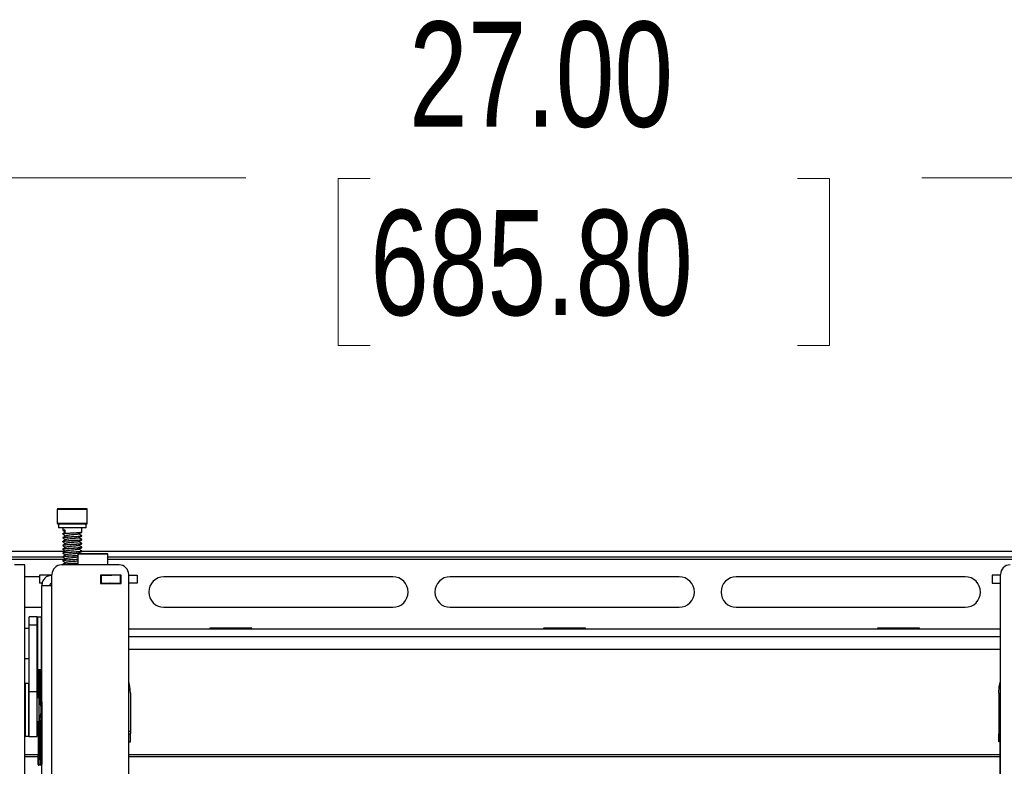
# Model space of a CAD drawing. Header units: inches. Extents: x 5 to 165, y 3 to 108.
# Tile 17 of 139: x 22 to 35, y 51 to 61. Entities that reach past the tile are written whole.
import ezdxf

# ---------------------------------------------------------------- set-up
doc = ezdxf.new("R2010")
doc.units = ezdxf.units.IN
doc.header["$LTSCALE"] = 10
doc.header["$MEASUREMENT"] = 0
doc.styles.add('SLDTEXTSTYLE0', font='TXT', dxfattribs={"width": 0.75})
doc.dimstyles.new('SLDDIMSTYLE0', dxfattribs={"dimtxt": 1.377953, "dimasz": 1.56, "dimexe": 0, "dimexo": 0.0625, "dimgap": 0.344488, "dimtad": 0, "dimtih": 1, "dimtoh": 1, "dimrnd": 1e-09, "dimzin": 4, "dimdsep": 46, "dimtxsty": 'SLDTEXTSTYLE0', "dimsah": 1, "dimcen": 0.09, "dimadec": 0, "dimazin": 1, "dimtfac": 1, "dimtofl": 0, "dimtmove": 0, "dimatfit": 3, "dimfxl": 1, "dimfrac": 2, "dimtolj": 1, "dimtzin": 12, "dimarcsym": 0})

# ---------------------------------------------------------------- blocks, each defined once
blk = doc.blocks.new('_D')
at = {"color": 216, "linetype": 'Continuous', "lineweight": 18, "true_color": 0x800080}
for p, q in [((15.693, 53.664), (15.693, 60.027)), ((42.693, 53.664), (42.693, 60.027)), ((15.693, 58.777), (25.017, 58.777)), ((26.645, 58.766), (26.226, 58.766)), ((26.226, 58.766), (26.226, 56.578)), ((32.245, 58.766), (32.665, 58.766)), ((32.665, 58.766), (32.665, 56.578)), ((42.693, 58.777), (33.874, 58.777)), ((26.226, 56.578), (26.645, 56.578)), ((32.665, 56.578), (32.245, 56.578))]:
    blk.add_line(p, q, dxfattribs=at)
for points in [[(15.693, 58.777), (17.253, 58.517), (17.253, 59.037)], [(42.693, 58.777), (41.133, 59.037), (41.133, 58.517)]]:
    blk.add_solid(points, dxfattribs=at)
at = {"color": 216, "linetype": 'Continuous', "lineweight": 18, "true_color": 0x800080, "char_height": 1.378, "attachment_point": 1, "style": 'SLDTEXTSTYLE0'}
for s, insert in [('27.00', (27.155, 60.822)), ('685.80', (26.645, 58.355))]:
    blk.add_mtext(s, dxfattribs=dict(at, insert=insert))

msp = doc.modelspace()

# ---------------------------------------------------------------- linework, layer by layer
at = {"color": 7, "linetype": 'Continuous', "lineweight": 25}
for p, q in [((22.544658, 54.431265), (22.544658, 54.251265)), ((22.853733, 54.441265), (22.554658, 54.441265)), ((22.926658, 54.441265), (22.853733, 54.441265)), ((22.936658, 54.251265), (22.936658, 54.431265)), ((22.926658, 54.241265), (22.554658, 54.241265)), ((22.558158, 54.239265), (22.558158, 54.193265)), ((22.923158, 54.193265), (22.923158, 54.239265)), ((22.85039, 54.191265), (22.560158, 54.191265)), ((22.615658, 54.189265), (22.615658, 54.158392)), ((22.615658, 54.113666), (22.615658, 54.108392)), ((22.641409, 54.163628), (22.641409, 54.118902)), ((22.921158, 54.191265), (22.85039, 54.191265)), ((22.865658, 54.133392), (22.865658, 54.189265)), ((22.865658, 54.083392), (22.865658, 54.088666)), ((22.615658, 54.063666), (22.615658, 54.058392)), ((22.615658, 54.013666), (22.615658, 54.008392)), ((22.615658, 53.963666), (22.615658, 53.958392)), ((22.865658, 54.033392), (22.865658, 54.038666)), ((22.865658, 53.983392), (22.865658, 53.988666)), ((22.865658, 53.933392), (22.865658, 53.938666)), ((22.643971, 53.880265), (15.802673, 53.880265)), ((22.618133, 53.806265), (15.802673, 53.806265)), ((22.615658, 53.913666), (22.615658, 53.908392)), ((22.615658, 53.863666), (22.615658, 53.858392)), ((22.615658, 53.813666), (22.615658, 53.808392)), ((22.825918, 53.855985), (22.814107, 53.844174)), ((22.814107, 53.844174), (22.814107, 53.705765)), ((22.945219, 53.844174), (22.814107, 53.844174)), ((22.825918, 53.855985), (22.949163, 53.855985)), ((22.836718, 53.855985), (22.828077, 53.861033)), ((35.532466, 53.880265), (22.86109, 53.880265)), ((22.865658, 53.883392), (22.865658, 53.888666)), ((23.207808, 53.844174), (22.945219, 53.844174)), ((22.949163, 53.855985), (23.195997, 53.855985)), ((23.207808, 53.844174), (23.195997, 53.855985)), ((23.207808, 53.705765), (23.207808, 53.844174)), ((35.177539, 53.806265), (23.207808, 53.806265)), ((22.118658, 53.704765), (21.984658, 53.704765)), ((22.118658, 52.017278), (22.118658, 53.704765)), ((23.355658, 53.705765), (22.599658, 53.705765)), ((22.615658, 53.763666), (22.615658, 53.758392)), ((22.615658, 53.713666), (22.615658, 53.708392)), ((22.616524, 53.707419), (22.619367, 53.705765)), ((22.814107, 53.706785), (22.807011, 53.705765)), ((22.313049, 53.550265), (22.118658, 53.550265)), ((22.313049, 53.569765), (22.313049, 53.465765)), ((22.474658, 53.569765), (22.313049, 53.569765)), ((22.474658, 53.437926), (22.474658, 53.580765)), ((23.380658, 53.572765), (23.110658, 53.572765)), ((23.110658, 53.572765), (23.110658, 53.462765)), ((23.120658, 53.569765), (23.110658, 53.569765)), ((23.120658, 53.569765), (23.120658, 53.465765)), ((23.370658, 53.569765), (23.120658, 53.569765)), ((23.260958, 53.571765), (23.260958, 53.572765)), ((23.370658, 53.465765), (23.370658, 53.569765)), ((23.380658, 53.569765), (23.370658, 53.569765)), ((23.380658, 53.462765), (23.380658, 53.572765)), ((23.480658, 34.800238), (23.480658, 53.580765)), ((23.480658, 53.569765), (23.590658, 53.569765)), ((23.590658, 53.569765), (23.590658, 53.465765)), ((26.942673, 53.550265), (23.942673, 53.550265)), ((30.692673, 53.550265), (27.692673, 53.550265)), ((34.442673, 53.550265), (31.442673, 53.550265)), ((34.794689, 53.569765), (34.794689, 53.465765)), ((34.904689, 53.569765), (34.794689, 53.569765)), ((34.904689, 34.800238), (34.904689, 53.580765)), ((22.340177, 53.465765), (22.313049, 53.465765)), ((22.340658, 47.402765), (22.340658, 53.435765)), ((22.474658, 47.402765), (22.474658, 53.437926)), ((23.120658, 53.465765), (23.110658, 53.465765)), ((23.110658, 53.462765), (23.380658, 53.462765)), ((23.120658, 53.465765), (23.370658, 53.465765)), ((23.380658, 53.465765), (23.370658, 53.465765)), ((23.590658, 53.465765), (23.480658, 53.465765)), ((34.794689, 53.465765), (34.904689, 53.465765)), ((22.118658, 53.150265), (22.340658, 53.150265)), ((23.942673, 53.150265), (26.942673, 53.150265)), ((27.692673, 53.150265), (30.692673, 53.150265)), ((31.442673, 53.150265), (34.442673, 53.150265)), ((22.281658, 53.027454), (22.177658, 53.027454)), ((22.177658, 52.918663), (22.177658, 53.027454)), ((22.177658, 52.918663), (22.281658, 52.918663)), ((22.177658, 52.049139), (22.177658, 52.918663)), ((22.281658, 52.918663), (22.281658, 53.027454)), ((22.281658, 52.049139), (22.281658, 52.918663)), ((22.335658, 53.020954), (22.286658, 53.020954)), ((22.177658, 52.874305), (22.118658, 52.874305)), ((23.480658, 52.870265), (34.904689, 52.870265)), ((25.092673, 52.876265), (24.542673, 52.876265)), ((24.542673, 52.876265), (24.542673, 52.870265)), ((25.092673, 52.870265), (25.092673, 52.876265)), ((29.467673, 52.876265), (28.917673, 52.876265)), ((28.917673, 52.876265), (28.917673, 52.870265)), ((29.467673, 52.870265), (29.467673, 52.876265)), ((33.842673, 52.876265), (33.292673, 52.876265)), ((33.292673, 52.876265), (33.292673, 52.870265)), ((33.842673, 52.870265), (33.842673, 52.876265)), ((34.904689, 52.598765), (23.480658, 52.598765)), ((22.118658, 52.480604), (22.177658, 52.480604)), ((22.286658, 52.333954), (22.335658, 52.333954)), ((22.293368, 52.333954), (22.293368, 51.962931)), ((22.172658, 52.151431), (22.123658, 52.151431)), ((22.118658, 51.598584), (22.118658, 52.017278)), ((22.177658, 51.457931), (22.177658, 52.049139)), ((22.177658, 52.049139), (22.281658, 52.049139)), ((22.281658, 51.457931), (22.281658, 52.049139)), ((23.503658, 52.027454), (23.503658, 51.522454)), ((34.881689, 52.027454), (34.881689, 51.522454)), ((22.301658, 51.962931), (22.281658, 51.962931)), ((22.301658, 51.962931), (22.301658, 51.652931)), ((22.339589, 51.911265), (22.329589, 51.911265)), ((22.329589, 51.911265), (22.329589, 51.332334)), ((22.339589, 51.911265), (22.339589, 51.332334)), ((22.340158, 51.911265), (22.339589, 51.911265)), ((22.340158, 51.911265), (22.340158, 51.10119)), ((22.326658, 51.855431), (22.326658, 51.760431)), ((22.281658, 51.652931), (22.301658, 51.652931)), ((22.293368, 51.652931), (22.293368, 51.091265)), ((22.118658, 35.874112), (22.118658, 51.598584)), ((23.480658, 51.529288), (23.483258, 51.529288)), ((23.483258, 46.781276), (23.483258, 51.529288)), ((23.483258, 51.492454), (23.503658, 51.492454)), ((23.503658, 51.522454), (23.503658, 51.492454)), ((23.503658, 51.387854), (23.503658, 51.492454)), ((34.881689, 51.522454), (34.881689, 51.492454)), ((34.881689, 51.387854), (34.881689, 51.492454)), ((34.902089, 51.492454), (34.881689, 51.492454)), ((34.902089, 46.781276), (34.902089, 51.529288)), ((34.904689, 51.529288), (34.902089, 51.529288)), ((22.123658, 51.464431), (22.172658, 51.464431)), ((22.177658, 51.457931), (22.281658, 51.457931)), ((23.483258, 51.387854), (23.503658, 51.387854)), ((34.902089, 51.387854), (34.881689, 51.387854)), ((22.294658, 51.101265), (22.299115, 51.322334)), ((22.299208, 51.332334), (22.309202, 51.332334)), ((22.309109, 51.317334), (22.304652, 51.096265)), ((22.329601, 51.317334), (22.309109, 51.317334)), ((22.309202, 51.332334), (22.329589, 51.332334)), ((22.329589, 51.332334), (22.339589, 51.332334)), ((22.330158, 51.096265), (22.329601, 51.317334)), ((22.339601, 51.322334), (22.340158, 51.101265)), ((22.118658, 51.223765), (22.293368, 51.223765)), ((22.293368, 51.192265), (22.118658, 51.192265)), ((22.304652, 51.096265), (22.330158, 51.096265)), ((22.330158, 51.096265), (22.330158, 51.096152)), ((22.340158, 51.101265), (22.340158, 51.10119)), ((23.483258, 51.223765), (34.902089, 51.223765)), ((34.902089, 51.192265), (23.483258, 51.192265)), ((22.293381, 51.091265), (22.294053, 51.091265)), ((22.304047, 51.081265), (22.303374, 51.081265)), ((22.336508, 51.081265), (22.304047, 51.081265)), ((22.340658, 51.081265), (22.336508, 51.081265))]:
    msp.add_line(p, q, dxfattribs=at)
at = {"color": 8, "linetype": 'Continuous', "lineweight": 25}
for p, q in [((22.859813, 54.431265), (22.544658, 54.431265)), ((22.936658, 54.431265), (22.859813, 54.431265)), ((22.544658, 54.251265), (22.936658, 54.251265)), ((22.851605, 54.239265), (22.558158, 54.239265)), ((22.851605, 54.193265), (22.558158, 54.193265)), ((22.923158, 54.239265), (22.851605, 54.239265)), ((22.923158, 54.193265), (22.851605, 54.193265)), ((22.816649, 54.189265), (22.615658, 54.189265)), ((22.865658, 54.189265), (22.816649, 54.189265)), ((22.637095, 53.776265), (20.018673, 53.776265)), ((35.177539, 53.776265), (23.207808, 53.776265)), ((23.110658, 53.571765), (23.260958, 53.571765)), ((22.286658, 53.020954), (22.286658, 52.333954)), ((22.335658, 52.646825), (22.335658, 53.020954)), ((22.335658, 52.333954), (22.335658, 52.646825)), ((23.480658, 52.766265), (34.904689, 52.766265)), ((22.293381, 51.962931), (22.293381, 52.333954)), ((22.299208, 51.962931), (22.299208, 52.333954)), ((22.309202, 51.940548), (22.309202, 52.333954)), ((22.329589, 51.911265), (22.329589, 52.333954)), ((22.339589, 51.911265), (22.339589, 52.335865)), ((22.340158, 51.911265), (22.340158, 52.336775)), ((22.123658, 52.151431), (22.123658, 51.464431)), ((22.172658, 51.464431), (22.172658, 52.151431)), ((22.329589, 51.911265), (22.317155, 51.911265)), ((22.340658, 51.911265), (22.340158, 51.911265)), ((22.293381, 51.652931), (22.293381, 51.091265)), ((22.299208, 51.652931), (22.299208, 51.332334)), ((22.309202, 51.675314), (22.309202, 51.332334)), ((23.503658, 51.522454), (23.483258, 51.522454)), ((34.881689, 51.522454), (34.902089, 51.522454)), ((22.293368, 51.091265), (22.293381, 51.091265))]:
    msp.add_line(p, q, dxfattribs=at)
at = {"color": 7, "linetype": 'Continuous', "lineweight": 25, "flags": 128}
for points in [[(23.503658, 52.027454), (23.496062, 52.114279), (23.480658, 52.177358)], [(34.881689, 52.027454), (34.889285, 52.114279), (34.904689, 52.177358)], [(23.483258, 51.529288), (23.480671, 51.555547), (23.480658, 51.555616)], [(34.902089, 51.529288), (34.904676, 51.555547), (34.904689, 51.555616)], [(22.299115, 51.322334), (22.299357, 51.321377), (22.299961, 51.320455), (22.300902, 51.319602), (22.302146, 51.318851), (22.303649, 51.318228), (22.305352, 51.317757), (22.307195, 51.317455), (22.309109, 51.317334)], [(22.339601, 51.322334), (22.339402, 51.321361), (22.338829, 51.320425), (22.337902, 51.319562), (22.336658, 51.318805), (22.335145, 51.318183), (22.333419, 51.31772), (22.331547, 51.317433), (22.329601, 51.317334)], [(22.294658, 51.101265), (22.2949, 51.100307), (22.295503, 51.099385), (22.296445, 51.098533), (22.297689, 51.097782), (22.299191, 51.097159), (22.300895, 51.096688), (22.302738, 51.096386), (22.304652, 51.096265)], [(22.340158, 51.101265), (22.339959, 51.100292), (22.339386, 51.099356), (22.338459, 51.098493), (22.337215, 51.097736), (22.335702, 51.097114), (22.333976, 51.096651), (22.332104, 51.096364), (22.330158, 51.096265)], [(22.340158, 51.10119), (22.339959, 51.100209), (22.339386, 51.099266), (22.338459, 51.098397), (22.337216, 51.097634), (22.335702, 51.097008), (22.333976, 51.096541), (22.332104, 51.096252), (22.330158, 51.096152)]]:
    msp.add_lwpolyline(points, dxfattribs=at)
at = {"color": 7, "linetype": 'Continuous', "lineweight": 25}
for centre, radius, start, end in [((22.554658, 54.431265), 0.01, 90, 180), ((22.926658, 54.431265), 0.01, 0, 90), ((22.554658, 54.251265), 0.01, 180, 270), ((22.556158, 54.239265), 0.002, 0, 90), ((22.560158, 54.193265), 0.002, 180, 270), ((22.921158, 54.193265), 0.002, 270, 0), ((22.925158, 54.239265), 0.002, 90, 180), ((22.926658, 54.251265), 0.01, 270, 0), ((22.613658, 54.189265), 0.002, 0, 90), ((22.867658, 54.189265), 0.002, 90, 180), ((22.599658, 53.580765), 0.125, 90, 180), ((23.355658, 53.580765), 0.125, 0, 90), ((35.029689, 53.580765), 0.125, 90, 180), ((23.258958, 53.571765), 0.002, 270, 0), ((23.942673, 53.350265), 0.2, 90, 270), ((26.942673, 53.350265), 0.2, 270, 90), ((27.692673, 53.350265), 0.2, 90, 270), ((30.692673, 53.350265), 0.2, 270, 90), ((31.442673, 53.350265), 0.2, 90, 270), ((34.442673, 53.350265), 0.2, 270, 90), ((23.234458, 53.460765), 0.005, 23.5781785, 90), ((22.286658, 53.015954), 0.005, 90, 180), ((22.335658, 53.015954), 0.005, 0, 90), ((22.286658, 52.338954), 0.005, 180, 270), ((22.335658, 52.338954), 0.005, 270, 360), ((22.123658, 52.146431), 0.005, 90, 180), ((22.172658, 52.146431), 0.005, 0, 90), ((21.878783, 51.807931), 0.450387, 6.0539523, 20.1298338), ((21.878783, 51.807931), 0.450387, 339.8701662, 353.9460477), ((22.123658, 51.469431), 0.005, 180, 270), ((22.172658, 51.469431), 0.005, 270, 360), ((22.303368, 51.091265), 0.01, 180, 270), ((22.303377, 51.091262), 0.009997, 179.9825485, 269.9825378), ((22.30405, 51.091262), 0.009997, 179.9825485, 269.9825378)]:
    msp.add_arc(centre, radius, start, end, dxfattribs=at)
at = {"color": 8, "linetype": 'Continuous', "lineweight": 25}
msp.add_arc((22.33641, 51.0877), 0.006436, 270.8708444, 311.3033073, dxfattribs=at)
at = {"color": 7, "linetype": 'Continuous', "lineweight": 25}
for centre, major_axis, ratio, start_param, end_param in [((22.29851, 51.332334), (0, 0.02), 0.034920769, 4.188790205, 4.71238898), ((22.308504, 51.332334), (0, 0.03), 0.023280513, 4.188790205, 4.71238898), ((22.329676, 51.332334), (0, 0.03), 0.002908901, 1.570796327, 2.094395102), ((22.339676, 51.332334), (0, 0.02), 0.004363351, 1.570796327, 2.094395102), ((22.294053, 51.111265), (0, 0.02), 0.034920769, 3.141592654, 4.188790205), ((22.304047, 51.111265), (0, 0.03), 0.023280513, 3.141592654, 4.188790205)]:
    msp.add_ellipse(centre, major_axis=major_axis, ratio=ratio, start_param=start_param, end_param=end_param, dxfattribs=at)
for points, knots in [([(22.641409, 54.128775), (22.639297, 54.127546), (22.630715, 54.122553), (22.622141, 54.117564), (22.615678, 54.113804)], [0, 0, 0, 0, 0.2460885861, 1, 1, 1, 1]), ([(22.654471, 54.086374), (22.648004, 54.082611), (22.635066, 54.075084), (22.622142, 54.067565), (22.615678, 54.063804)], [0, 0, 0, 0, 0.499843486, 1, 1, 1, 1]), ([(22.616524, 54.157419), (22.623021, 54.153644), (22.631325, 54.14882), (22.639607, 54.143986), (22.641409, 54.142935)], [0, 0, 0, 0, 0.782419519, 1, 1, 1, 1]), ([(22.616524, 54.107419), (22.62302, 54.103644), (22.635382, 54.096459), (22.647711, 54.08926), (22.653561, 54.085845)], [0, 0, 0, 0, 0.525464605, 1, 1, 1, 1]), ([(22.641409, 54.163628), (22.632441, 54.162626), (22.617399, 54.160945), (22.617752, 54.159127), (22.617894, 54.158392)], [0, 0, 0, 0, 0.596238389, 1, 1, 1, 1]), ([(22.864275, 54.132499), (22.864362, 54.132421), (22.865652, 54.131282), (22.850279, 54.129408), (22.819037, 54.126123), (22.773618, 54.122867), (22.723773, 54.120046), (22.676307, 54.116642), (22.639337, 54.113633), (22.617727, 54.110945), (22.617846, 54.109126), (22.617894, 54.108392)], [0, 0, 0, 0, 0.009207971, 0.135874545, 0.266626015, 0.397377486, 0.52404406, 0.655943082, 0.784457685, 0.912972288, 1, 1, 1, 1]), ([(22.864275, 54.082499), (22.864362, 54.082421), (22.865652, 54.081282), (22.850279, 54.079408), (22.819037, 54.076123), (22.773618, 54.072867), (22.723773, 54.070046), (22.676307, 54.066642), (22.639337, 54.063633), (22.617727, 54.060945), (22.617846, 54.059126), (22.617894, 54.058392)], [0, 0, 0, 0, 0.009207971, 0.135874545, 0.266626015, 0.397377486, 0.52404406, 0.655943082, 0.784457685, 0.912972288, 1, 1, 1, 1]), ([(22.618053, 54.113832), (22.617958, 54.11451), (22.61771, 54.116272), (22.632383, 54.1179), (22.641409, 54.118902)], [0, 0, 0, 0, 0.384821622, 1, 1, 1, 1]), ([(22.618053, 54.063832), (22.618034, 54.064509), (22.617986, 54.066269), (22.637736, 54.068705), (22.672855, 54.071652), (22.720315, 54.075124), (22.77364, 54.078139), (22.818903, 54.0814), (22.850785, 54.084671), (22.866378, 54.086833), (22.864034, 54.088286), (22.863421, 54.088666)], [0, 0, 0, 0, 0.078143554, 0.203064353, 0.301185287, 0.45594435, 0.579068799, 0.706163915, 0.83325903, 0.956383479, 1, 1, 1, 1]), ([(22.825764, 54.109806), (22.823108, 54.108881), (22.817615, 54.106965), (22.794323, 54.103772), (22.76352, 54.100501), (22.72897, 54.097683), (22.696244, 54.09428), (22.670793, 54.091269), (22.656187, 54.088684), (22.656159, 54.086977), (22.656148, 54.086352)], [0, 0, 0, 0, 0.125700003, 0.260002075, 0.394304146, 0.524373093, 0.659865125, 0.791848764, 0.923832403, 1, 1, 1, 1]), ([(22.825786, 54.109696), (22.832298, 54.113498), (22.845342, 54.121115), (22.858392, 54.128698), (22.864927, 54.132496)], [0, 0, 0, 0, 0.499236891, 1, 1, 1, 1]), ([(22.825786, 54.059696), (22.832298, 54.063498), (22.845342, 54.071115), (22.858392, 54.078698), (22.864927, 54.082496)], [0, 0, 0, 0, 0.499236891, 1, 1, 1, 1]), ([(22.864699, 54.089686), (22.858181, 54.093474), (22.845958, 54.100579), (22.833767, 54.107706), (22.828077, 54.111033)], [0, 0, 0, 0, 0.5332465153, 1, 1, 1, 1]), ([(22.654471, 54.036374), (22.648004, 54.032611), (22.635066, 54.025084), (22.622142, 54.017565), (22.615678, 54.013804)], [0, 0, 0, 0, 0.499843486, 1, 1, 1, 1]), ([(22.654471, 53.986374), (22.648004, 53.982611), (22.635066, 53.975084), (22.622142, 53.967565), (22.615678, 53.963804)], [0, 0, 0, 0, 0.4998434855, 1, 1, 1, 1]), ([(22.654471, 53.936374), (22.648004, 53.932611), (22.635066, 53.925084), (22.622142, 53.917565), (22.615678, 53.913804)], [0, 0, 0, 0, 0.499843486, 1, 1, 1, 1]), ([(22.616524, 54.057419), (22.62302, 54.053644), (22.635382, 54.046459), (22.647711, 54.03926), (22.653561, 54.035845)], [0, 0, 0, 0, 0.525464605, 1, 1, 1, 1]), ([(22.616524, 54.007419), (22.62302, 54.003644), (22.635382, 53.996459), (22.647711, 53.98926), (22.653561, 53.985845)], [0, 0, 0, 0, 0.525464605, 1, 1, 1, 1]), ([(22.616524, 53.957419), (22.62302, 53.953644), (22.635382, 53.946459), (22.647711, 53.93926), (22.653561, 53.935845)], [0, 0, 0, 0, 0.525464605, 1, 1, 1, 1]), ([(22.864275, 54.032499), (22.864362, 54.032421), (22.865652, 54.031282), (22.850279, 54.029408), (22.819037, 54.026123), (22.773618, 54.022867), (22.723773, 54.020046), (22.676307, 54.016642), (22.639337, 54.013633), (22.617727, 54.010945), (22.617846, 54.009126), (22.617894, 54.008392)], [0, 0, 0, 0, 0.009207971, 0.135874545, 0.266626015, 0.397377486, 0.52404406, 0.655943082, 0.784457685, 0.912972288, 1, 1, 1, 1]), ([(22.864275, 53.982499), (22.864362, 53.982421), (22.865652, 53.981282), (22.850279, 53.979408), (22.819037, 53.976123), (22.773618, 53.972867), (22.723773, 53.970046), (22.676307, 53.966642), (22.639337, 53.963633), (22.617727, 53.960945), (22.617846, 53.959126), (22.617894, 53.958392)], [0, 0, 0, 0, 0.009207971, 0.135874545, 0.266626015, 0.397377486, 0.52404406, 0.655943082, 0.784457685, 0.912972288, 1, 1, 1, 1]), ([(22.618053, 54.013832), (22.618034, 54.014509), (22.617986, 54.016269), (22.637736, 54.018705), (22.672855, 54.021652), (22.720315, 54.025124), (22.77364, 54.028139), (22.818903, 54.0314), (22.850785, 54.034671), (22.866378, 54.036833), (22.864034, 54.038286), (22.863421, 54.038666)], [0, 0, 0, 0, 0.078143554, 0.203064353, 0.301185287, 0.45594435, 0.579068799, 0.706163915, 0.83325903, 0.956383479, 1, 1, 1, 1]), ([(22.618053, 53.963832), (22.618034, 53.964509), (22.617986, 53.966269), (22.637736, 53.968705), (22.672855, 53.971652), (22.720315, 53.975124), (22.77364, 53.978139), (22.818903, 53.9814), (22.850785, 53.984671), (22.866378, 53.986833), (22.864034, 53.988286), (22.863421, 53.988666)], [0, 0, 0, 0, 0.078143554, 0.203064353, 0.301185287, 0.45594435, 0.579068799, 0.706163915, 0.83325903, 0.956383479, 1, 1, 1, 1]), ([(22.618053, 53.913832), (22.618034, 53.914509), (22.617986, 53.916269), (22.637736, 53.918705), (22.672855, 53.921652), (22.720315, 53.925124), (22.77364, 53.928139), (22.818903, 53.9314), (22.850785, 53.934671), (22.866378, 53.936833), (22.864034, 53.938286), (22.863421, 53.938666)], [0, 0, 0, 0, 0.078143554, 0.203064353, 0.301185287, 0.45594435, 0.579068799, 0.706163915, 0.83325903, 0.956383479, 1, 1, 1, 1]), ([(22.825764, 54.059806), (22.823108, 54.058881), (22.817615, 54.056965), (22.794323, 54.053772), (22.76352, 54.050501), (22.72897, 54.047683), (22.696244, 54.04428), (22.670793, 54.041269), (22.656187, 54.038684), (22.656159, 54.036977), (22.656148, 54.036352)], [0, 0, 0, 0, 0.125700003, 0.260002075, 0.394304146, 0.524373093, 0.659865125, 0.791848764, 0.923832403, 1, 1, 1, 1]), ([(22.825764, 54.009806), (22.823108, 54.008881), (22.817615, 54.006965), (22.794323, 54.003772), (22.76352, 54.000501), (22.72897, 53.997683), (22.696244, 53.99428), (22.670793, 53.991269), (22.656187, 53.988684), (22.656159, 53.986977), (22.656148, 53.986352)], [0, 0, 0, 0, 0.1257000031, 0.2600020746, 0.394304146, 0.5243730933, 0.6598651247, 0.7918487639, 0.923832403, 1, 1, 1, 1]), ([(22.825764, 53.959806), (22.823108, 53.958881), (22.817615, 53.956965), (22.794323, 53.953772), (22.76352, 53.950501), (22.72897, 53.947683), (22.696244, 53.94428), (22.670793, 53.941269), (22.656187, 53.938684), (22.656159, 53.936977), (22.656148, 53.936352)], [0, 0, 0, 0, 0.125700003, 0.260002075, 0.394304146, 0.524373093, 0.659865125, 0.791848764, 0.923832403, 1, 1, 1, 1]), ([(22.825786, 54.009696), (22.832298, 54.013498), (22.845342, 54.021115), (22.858392, 54.028698), (22.864927, 54.032496)], [0, 0, 0, 0, 0.499236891, 1, 1, 1, 1]), ([(22.825786, 53.959696), (22.832298, 53.963498), (22.845342, 53.971115), (22.858392, 53.978698), (22.864927, 53.982496)], [0, 0, 0, 0, 0.499236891, 1, 1, 1, 1]), ([(22.864699, 54.039686), (22.858181, 54.043474), (22.845958, 54.050579), (22.833767, 54.057706), (22.828077, 54.061033)], [0, 0, 0, 0, 0.533246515, 1, 1, 1, 1]), ([(22.864699, 53.989686), (22.858181, 53.993474), (22.845958, 54.000579), (22.833767, 54.007706), (22.828077, 54.011033)], [0, 0, 0, 0, 0.533246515, 1, 1, 1, 1]), ([(22.864699, 53.939686), (22.858181, 53.943474), (22.845958, 53.950579), (22.833767, 53.957706), (22.828077, 53.961033)], [0, 0, 0, 0, 0.533246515, 1, 1, 1, 1]), ([(22.654471, 53.886374), (22.648004, 53.882611), (22.635066, 53.875084), (22.622142, 53.867565), (22.615678, 53.863804)], [0, 0, 0, 0, 0.499843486, 1, 1, 1, 1]), ([(22.654471, 53.836374), (22.648004, 53.832611), (22.635066, 53.825084), (22.622142, 53.817565), (22.615678, 53.813804)], [0, 0, 0, 0, 0.499843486, 1, 1, 1, 1]), ([(22.616524, 53.907419), (22.62302, 53.903644), (22.635382, 53.896459), (22.647711, 53.88926), (22.653561, 53.885845)], [0, 0, 0, 0, 0.525464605, 1, 1, 1, 1]), ([(22.616524, 53.857419), (22.62302, 53.853644), (22.635382, 53.846459), (22.647711, 53.83926), (22.653561, 53.835845)], [0, 0, 0, 0, 0.525464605, 1, 1, 1, 1]), ([(22.616524, 53.807419), (22.62302, 53.803644), (22.635382, 53.796459), (22.647711, 53.78926), (22.653561, 53.785845)], [0, 0, 0, 0, 0.525464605, 1, 1, 1, 1]), ([(22.864275, 53.932499), (22.864362, 53.932421), (22.865652, 53.931282), (22.850279, 53.929408), (22.819037, 53.926123), (22.773618, 53.922867), (22.723773, 53.920046), (22.676307, 53.916642), (22.639337, 53.913633), (22.617727, 53.910945), (22.617846, 53.909126), (22.617894, 53.908392)], [0, 0, 0, 0, 0.009207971, 0.135874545, 0.266626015, 0.397377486, 0.52404406, 0.655943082, 0.784457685, 0.912972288, 1, 1, 1, 1]), ([(22.864275, 53.882499), (22.864362, 53.882421), (22.865652, 53.881282), (22.850279, 53.879408), (22.819037, 53.876123), (22.773618, 53.872867), (22.723773, 53.870046), (22.676307, 53.866642), (22.639337, 53.863633), (22.617727, 53.860945), (22.617846, 53.859126), (22.617894, 53.858392)], [0, 0, 0, 0, 0.009207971, 0.135874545, 0.266626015, 0.397377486, 0.52404406, 0.655943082, 0.784457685, 0.912972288, 1, 1, 1, 1]), ([(22.814107, 53.825943), (22.800629, 53.824908), (22.773299, 53.822809), (22.72359, 53.820047), (22.676356, 53.816642), (22.639324, 53.813633), (22.617729, 53.810945), (22.617847, 53.809126), (22.617894, 53.808392)], [0, 0, 0, 0, 0.169782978, 0.344288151, 0.526001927, 0.70305308, 0.880104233, 1, 1, 1, 1]), ([(22.618053, 53.863832), (22.618034, 53.864509), (22.617986, 53.866269), (22.637736, 53.868705), (22.672855, 53.871652), (22.720315, 53.875124), (22.77364, 53.878139), (22.818903, 53.8814), (22.850785, 53.884671), (22.866378, 53.886833), (22.864034, 53.888286), (22.863421, 53.888666)], [0, 0, 0, 0, 0.078143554, 0.203064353, 0.301185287, 0.45594435, 0.579068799, 0.706163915, 0.83325903, 0.956383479, 1, 1, 1, 1]), ([(22.618053, 53.813832), (22.618035, 53.814509), (22.617988, 53.816269), (22.637725, 53.818705), (22.672893, 53.821652), (22.720101, 53.825125), (22.773284, 53.828082), (22.800625, 53.830181), (22.814107, 53.831217)], [0, 0, 0, 0, 0.111815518, 0.29056454, 0.430965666, 0.652410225, 0.828588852, 1, 1, 1, 1]), ([(22.825764, 53.909806), (22.823108, 53.908881), (22.817615, 53.906965), (22.794323, 53.903772), (22.76352, 53.900501), (22.72897, 53.897683), (22.696244, 53.89428), (22.670793, 53.891269), (22.656187, 53.888684), (22.656159, 53.886977), (22.656148, 53.886352)], [0, 0, 0, 0, 0.125700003, 0.260002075, 0.394304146, 0.524373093, 0.659865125, 0.791848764, 0.923832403, 1, 1, 1, 1]), ([(22.825764, 53.859806), (22.823108, 53.858881), (22.817615, 53.856965), (22.794323, 53.853772), (22.76352, 53.850501), (22.72897, 53.847683), (22.696244, 53.84428), (22.670793, 53.841269), (22.656187, 53.838684), (22.656159, 53.836977), (22.656148, 53.836352)], [0, 0, 0, 0, 0.125700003, 0.260002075, 0.394304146, 0.524373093, 0.659865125, 0.791848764, 0.923832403, 1, 1, 1, 1]), ([(22.814107, 53.806785), (22.80769, 53.805785), (22.794434, 53.803718), (22.76332, 53.800498), (22.729025, 53.797684), (22.69623, 53.79428), (22.670797, 53.791269), (22.656187, 53.788684), (22.656158, 53.786977), (22.656148, 53.786352)], [0, 0, 0, 0, 0.145500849, 0.300583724, 0.450778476, 0.607235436, 0.759641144, 0.912046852, 1, 1, 1, 1]), ([(22.825786, 53.909696), (22.832298, 53.913498), (22.845342, 53.921115), (22.858392, 53.928698), (22.864927, 53.932496)], [0, 0, 0, 0, 0.499236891, 1, 1, 1, 1]), ([(22.825786, 53.859696), (22.832298, 53.863498), (22.845342, 53.871115), (22.858392, 53.878698), (22.864927, 53.882496)], [0, 0, 0, 0, 0.499236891, 1, 1, 1, 1]), ([(22.864699, 53.889686), (22.858181, 53.893474), (22.845958, 53.900579), (22.833767, 53.907706), (22.828077, 53.911033)], [0, 0, 0, 0, 0.533246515, 1, 1, 1, 1]), ([(22.654471, 53.786374), (22.648004, 53.782611), (22.635066, 53.775084), (22.622142, 53.767565), (22.615678, 53.763804)], [0, 0, 0, 0, 0.499843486, 1, 1, 1, 1]), ([(22.654471, 53.736374), (22.648004, 53.732611), (22.635066, 53.725084), (22.622142, 53.717565), (22.615678, 53.713804)], [0, 0, 0, 0, 0.499843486, 1, 1, 1, 1]), ([(22.616524, 53.757419), (22.62302, 53.753644), (22.635382, 53.746459), (22.647711, 53.73926), (22.653561, 53.735845)], [0, 0, 0, 0, 0.525464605, 1, 1, 1, 1]), ([(22.814107, 53.775943), (22.800629, 53.774908), (22.773299, 53.772809), (22.72359, 53.770047), (22.676356, 53.766642), (22.639324, 53.763633), (22.617729, 53.760945), (22.617847, 53.759126), (22.617894, 53.758392)], [0, 0, 0, 0, 0.169782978, 0.344288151, 0.526001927, 0.70305308, 0.880104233, 1, 1, 1, 1]), ([(22.814107, 53.725943), (22.800629, 53.724908), (22.773299, 53.722809), (22.72359, 53.720047), (22.676356, 53.716642), (22.639324, 53.713633), (22.617729, 53.710945), (22.617847, 53.709126), (22.617894, 53.708392)], [0, 0, 0, 0, 0.169782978, 0.3442881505, 0.5260019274, 0.7030530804, 0.8801042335, 1, 1, 1, 1]), ([(22.618053, 53.763832), (22.618035, 53.764509), (22.617988, 53.766269), (22.637725, 53.768705), (22.672893, 53.771652), (22.720101, 53.775125), (22.773284, 53.778082), (22.800625, 53.780181), (22.814107, 53.781217)], [0, 0, 0, 0, 0.111815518, 0.29056454, 0.430965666, 0.652410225, 0.828588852, 1, 1, 1, 1]), ([(22.618053, 53.713832), (22.618035, 53.714509), (22.617988, 53.716269), (22.637725, 53.718705), (22.672893, 53.721652), (22.720101, 53.725125), (22.773284, 53.728082), (22.800625, 53.730181), (22.814107, 53.731217)], [0, 0, 0, 0, 0.111815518, 0.29056454, 0.430965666, 0.652410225, 0.828588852, 1, 1, 1, 1]), ([(22.814107, 53.756785), (22.80769, 53.755785), (22.794434, 53.753718), (22.76332, 53.750498), (22.729025, 53.747684), (22.69623, 53.74428), (22.670797, 53.741269), (22.656187, 53.738684), (22.656158, 53.736977), (22.656148, 53.736352)], [0, 0, 0, 0, 0.145500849, 0.300583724, 0.450778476, 0.607235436, 0.759641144, 0.912046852, 1, 1, 1, 1]), ([(22.336508, 51.081265), (22.335679, 51.081339), (22.333591, 51.081527), (22.331451, 51.083742), (22.33027, 51.088561), (22.330195, 51.093615), (22.330158, 51.096152)], [0, 0, 0, 0, 0.169518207, 0.427157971, 0.712381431, 1, 1, 1, 1])]:
    msp.add_open_spline(points, degree=3, knots=knots, dxfattribs=at)
for points in [[(22.474658, 53.569765), (22.457099, 53.567751), (22.421981, 53.563722), (22.377688, 53.532735), (22.3467, 53.488442), (22.342672, 53.453324), (22.340658, 53.435765)], [(22.340658, 53.435765), (22.342672, 53.435945), (22.3467, 53.436305), (22.377688, 53.436845), (22.421981, 53.437386), (22.457099, 53.437746), (22.474658, 53.437926)], [(22.474658, 53.465765), (22.470727, 53.465314), (22.462864, 53.464412), (22.452948, 53.457474), (22.446011, 53.447558), (22.445109, 53.439696), (22.444658, 53.435765)]]:
    msp.add_open_spline(points, degree=3, dxfattribs=at)
at = {"color": 8, "linetype": 'Continuous', "lineweight": 25}
msp.add_open_spline([(22.340158, 51.10119), (22.340129, 51.099476), (22.340091, 51.097181), (22.340543, 51.095527), (22.340658, 51.095109)], degree=3, knots=[0, 0, 0, 0, 0.746876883, 1, 1, 1, 1], dxfattribs=at)

# ---------------------------------------------------------------- dimensions: what is measured, and where the dimension line sits
at = {"color": 216, "linetype": 'Continuous', "lineweight": 18, "true_color": 0x800080}
dim = msp.add_linear_dim(base=(15.692673, 58.776501), p1=(42.692673, 53.164265), p2=(15.692673, 53.164265), dimstyle='SLDDIMSTYLE0', dxfattribs=at)
dim.commit()
dim.dimension.update_dxf_attribs({"geometry": '_D', "text_midpoint": (29.445352, 58.776501), "dimtype": 160})

doc.saveas('drawing.dxf')
